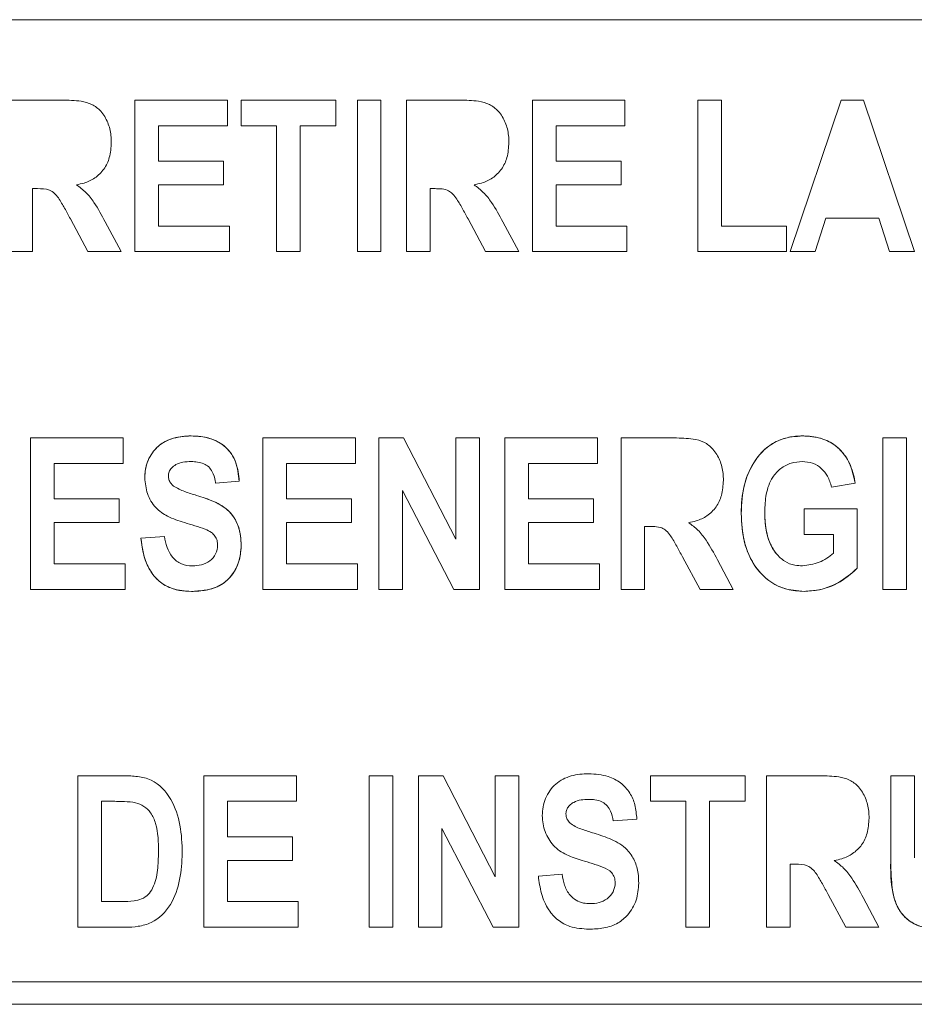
# Model space of a CAD drawing. Header units: inches. Extents: x 2934 to 6866, y 422 to 3136.
# Tile 10 of 84: x 3527 to 3537, y 1419 to 1430. Entities that reach past the tile are written whole.
import ezdxf

# ---------------------------------------------------------------- set-up
doc = ezdxf.new("R2010")
doc.units = ezdxf.units.IN
doc.header["$MEASUREMENT"] = 0
doc.layers.add('PWR_0400HP', color=7, linetype='Continuous')

# ---------------------------------------------------------------- blocks, each defined once
blk = doc.blocks.new('SSW6 S5 FRONT VIEW')
at = {"color": 7, "linetype": 'Continuous', "lineweight": 15}
for p, q in [((138.502, -544.344), (83.502, -544.344)), ((98.855, -545.28), (99.474, -545.28)), ((101.398, -545.28), (100.321, -545.28)), ((100.321, -547.044), (100.321, -545.28)), ((101.398, -545.28), (101.398, -545.578)), ((101.558, -545.578), (101.558, -545.28)), ((101.558, -545.28), (102.658, -545.28)), ((102.658, -545.28), (102.658, -545.578)), ((102.91, -545.28), (102.91, -547.044)), ((102.91, -545.28), (103.185, -545.28)), ((103.185, -545.28), (103.185, -547.044)), ((104.102, -545.28), (103.482, -545.28)), ((103.482, -547.044), (103.482, -545.28)), ((106.025, -545.28), (104.948, -545.28)), ((104.948, -545.28), (104.948, -547.044)), ((106.025, -545.578), (106.025, -545.28)), ((106.873, -547.044), (106.873, -545.28)), ((106.873, -545.28), (107.148, -545.28)), ((107.148, -545.28), (107.148, -546.746)), ((107.949, -547.044), (108.541, -545.28)), ((108.541, -545.28), (108.8, -545.28)), ((108.8, -545.28), (109.393, -547.044)), ((101.398, -545.578), (100.596, -545.578)), ((100.596, -545.578), (100.596, -545.99)), ((101.97, -545.578), (101.558, -545.578)), ((101.97, -547.044), (101.97, -545.578)), ((102.245, -545.578), (102.245, -547.044)), ((102.658, -545.578), (102.245, -545.578)), ((105.223, -545.99), (105.223, -545.578)), ((105.223, -545.578), (106.025, -545.578)), ((100.596, -545.99), (101.352, -545.99)), ((101.352, -545.99), (101.352, -546.265)), ((105.979, -545.99), (105.223, -545.99)), ((105.979, -546.265), (105.979, -545.99)), ((99.13, -546.311), (99.13, -547.044)), ((99.189, -546.311), (99.13, -546.311)), ((101.352, -546.265), (100.596, -546.265)), ((100.596, -546.265), (100.596, -546.746)), ((103.757, -546.311), (103.757, -547.044)), ((103.817, -546.311), (103.757, -546.311)), ((105.223, -546.746), (105.223, -546.265)), ((105.223, -546.265), (105.979, -546.265)), ((99.775, -547.044), (99.57, -546.662)), ((104.402, -547.044), (104.198, -546.662)), ((108.362, -546.654), (108.237, -547.044)), ((108.98, -546.654), (108.362, -546.654)), ((109.105, -547.044), (108.98, -546.654)), ((99.976, -546.698), (100.161, -547.044)), ((100.596, -546.746), (101.421, -546.746)), ((101.421, -546.746), (101.421, -547.044)), ((104.604, -546.698), (104.788, -547.044)), ((106.048, -546.746), (105.223, -546.746)), ((106.048, -547.044), (106.048, -546.746)), ((107.148, -546.746), (107.904, -546.746)), ((107.904, -546.746), (107.904, -547.044)), ((99.13, -547.044), (98.855, -547.044)), ((100.161, -547.044), (99.775, -547.044)), ((101.421, -547.044), (100.321, -547.044)), ((102.245, -547.044), (101.97, -547.044)), ((103.185, -547.044), (102.91, -547.044)), ((103.757, -547.044), (103.482, -547.044)), ((104.788, -547.044), (104.402, -547.044)), ((104.948, -547.044), (106.048, -547.044)), ((107.904, -547.044), (106.873, -547.044)), ((108.237, -547.044), (107.949, -547.044)), ((109.393, -547.044), (109.105, -547.044)), ((99.107, -550.976), (99.107, -549.212)), ((99.107, -549.212), (100.184, -549.212)), ((100.184, -549.212), (100.184, -549.51)), ((101.81, -550.976), (101.81, -549.212)), ((101.81, -549.212), (102.887, -549.212)), ((102.887, -549.212), (102.887, -549.51)), ((103.162, -549.212), (103.162, -550.976)), ((103.449, -549.212), (103.162, -549.212)), ((104.055, -550.39), (103.449, -549.212)), ((104.33, -549.212), (104.055, -549.212)), ((104.055, -549.212), (104.055, -550.39)), ((104.33, -550.976), (104.33, -549.212)), ((104.628, -549.212), (104.628, -550.976)), ((105.704, -549.212), (104.628, -549.212)), ((105.704, -549.51), (105.704, -549.212)), ((105.979, -550.976), (105.979, -549.212)), ((105.979, -549.212), (106.599, -549.212)), ((109.026, -550.976), (109.026, -549.212)), ((109.026, -549.212), (109.301, -549.212)), ((109.301, -549.212), (109.301, -550.976)), ((100.184, -549.51), (99.382, -549.51)), ((99.382, -549.51), (99.382, -549.922)), ((102.887, -549.51), (102.085, -549.51)), ((102.085, -549.51), (102.085, -549.922)), ((104.903, -549.922), (104.903, -549.51)), ((104.903, -549.51), (105.704, -549.51)), ((101.26, -549.739), (101.535, -549.716)), ((108.43, -549.785), (108.705, -549.739)), ((103.437, -550.976), (103.437, -549.826)), ((103.437, -549.826), (104.033, -550.976)), ((99.382, -549.922), (100.138, -549.922)), ((100.138, -549.922), (100.138, -550.197)), ((102.085, -549.922), (102.841, -549.922)), ((102.841, -549.922), (102.841, -550.197)), ((105.659, -549.922), (104.903, -549.922)), ((105.659, -550.197), (105.659, -549.922)), ((108.11, -550.037), (108.11, -550.335)), ((108.728, -550.037), (108.11, -550.037)), ((108.728, -550.73), (108.728, -550.037)), ((100.138, -550.197), (99.382, -550.197)), ((99.382, -550.197), (99.382, -550.678)), ((102.841, -550.197), (102.085, -550.197)), ((102.085, -550.197), (102.085, -550.678)), ((104.903, -550.678), (104.903, -550.197)), ((104.903, -550.197), (105.659, -550.197)), ((106.254, -550.243), (106.254, -550.976)), ((106.314, -550.243), (106.254, -550.243)), ((100.665, -550.358), (100.39, -550.38)), ((108.11, -550.335), (108.453, -550.335)), ((108.453, -550.335), (108.453, -550.554)), ((106.899, -550.976), (106.694, -550.595)), ((107.101, -550.631), (107.285, -550.976)), ((99.382, -550.678), (100.207, -550.678)), ((100.207, -550.678), (100.207, -550.976)), ((102.085, -550.678), (102.91, -550.678)), ((102.91, -550.678), (102.91, -550.976)), ((105.727, -550.678), (104.903, -550.678)), ((105.727, -550.976), (105.727, -550.678)), ((100.207, -550.976), (99.107, -550.976)), ((102.91, -550.976), (101.81, -550.976)), ((103.162, -550.976), (103.437, -550.976)), ((104.033, -550.976), (104.33, -550.976)), ((104.628, -550.976), (105.727, -550.976)), ((106.254, -550.976), (105.979, -550.976)), ((107.285, -550.976), (106.899, -550.976)), ((109.301, -550.976), (109.026, -550.976)), ((99.657, -553.144), (99.657, -554.908)), ((100.19, -553.144), (99.657, -553.144)), ((101.123, -554.908), (101.123, -553.144)), ((101.123, -553.144), (102.2, -553.144)), ((102.2, -553.144), (102.2, -553.442)), ((103.047, -554.908), (103.047, -553.144)), ((103.047, -553.144), (103.322, -553.144)), ((103.322, -553.144), (103.322, -554.908)), ((103.62, -553.144), (103.62, -554.908)), ((103.907, -553.144), (103.62, -553.144)), ((104.513, -554.322), (103.907, -553.144)), ((104.788, -553.144), (104.513, -553.144)), ((104.513, -553.144), (104.513, -554.322)), ((104.788, -554.908), (104.788, -553.144)), ((107.422, -553.144), (106.323, -553.144)), ((106.323, -553.144), (106.323, -553.442)), ((107.422, -553.442), (107.422, -553.144)), ((107.674, -554.908), (107.674, -553.144)), ((107.674, -553.144), (108.294, -553.144)), ((109.118, -553.144), (109.118, -554.081)), ((109.393, -553.144), (109.118, -553.144)), ((109.393, -554.099), (109.393, -553.144)), ((99.932, -554.61), (99.932, -553.442)), ((99.932, -553.442), (100.073, -553.442)), ((101.398, -553.442), (102.2, -553.442)), ((101.398, -553.442), (101.398, -553.855)), ((106.323, -553.442), (106.735, -553.442)), ((106.735, -553.442), (106.735, -554.908)), ((107.01, -554.908), (107.01, -553.442)), ((107.01, -553.442), (107.422, -553.442)), ((106.163, -553.648), (105.888, -553.671)), ((103.895, -554.908), (103.895, -553.758)), ((103.895, -553.758), (104.491, -554.908)), ((102.154, -553.855), (101.398, -553.855)), ((102.154, -553.855), (102.154, -554.129)), ((102.154, -554.129), (101.398, -554.129)), ((101.398, -554.129), (101.398, -554.61)), ((107.949, -554.175), (107.949, -554.908)), ((108.009, -554.175), (107.949, -554.175)), ((105.017, -554.313), (105.292, -554.29)), ((108.594, -554.908), (108.39, -554.527)), ((108.796, -554.563), (108.98, -554.908)), ((100.166, -554.61), (99.932, -554.61)), ((101.398, -554.61), (102.222, -554.61)), ((102.222, -554.61), (102.222, -554.908)), ((99.657, -554.908), (100.206, -554.908)), ((102.222, -554.908), (101.123, -554.908)), ((103.322, -554.908), (103.047, -554.908)), ((103.62, -554.908), (103.895, -554.908)), ((104.491, -554.908), (104.788, -554.908)), ((106.735, -554.908), (107.01, -554.908)), ((107.949, -554.908), (107.674, -554.908)), ((108.98, -554.908), (108.594, -554.908)), ((59.301, -555.544), (139.703, -555.544)), ((58.828, -555.804), (140.176, -555.804))]:
    blk.add_line(p, q, dxfattribs=at)
at = {"color": 7, "linetype": 'Continuous', "lineweight": 15, "flags": 128}
for points in [[(100.321, -545.28), (100.321, -545.28)], [(101.398, -545.28), (101.398, -545.28)], [(102.91, -545.28), (102.91, -545.28)], [(103.482, -545.28), (103.482, -545.28)], [(104.102, -545.28), (104.102, -545.28)], [(102.91, -547.044), (102.91, -547.044)], [(101.398, -553.442), (101.398, -553.442)], [(102.2, -553.442), (102.2, -553.442)], [(101.398, -553.855), (101.398, -553.855)], [(102.154, -553.855), (102.154, -553.855)]]:
    blk.add_lwpolyline(points, dxfattribs=at)
at = {"color": 7, "linetype": 'Continuous', "lineweight": 15}
for points, knots in [([(99.474, -545.28), (99.548, -545.281), (99.665, -545.284), (99.824, -545.322), (99.935, -545.411), (100.012, -545.539), (100.043, -545.667), (100.045, -545.747), (100.046, -545.774)], [0, 0, 0, 0, 0.252708, 0.401229, 0.551806, 0.728204, 0.906008, 1, 1, 1, 1]), ([(104.102, -545.28), (104.175, -545.281), (104.292, -545.284), (104.451, -545.322), (104.562, -545.411), (104.639, -545.539), (104.671, -545.667), (104.673, -545.747), (104.674, -545.774)], [0, 0, 0, 0, 0.252714, 0.401239, 0.551805, 0.728212, 0.906043, 1, 1, 1, 1]), ([(100.046, -545.774), (100.043, -545.833), (100.036, -545.942), (99.967, -546.088), (99.861, -546.191), (99.746, -546.245), (99.671, -546.26), (99.641, -546.266)], [0, 0, 0, 0, 0.252836, 0.462955, 0.67405, 0.870641, 1, 1, 1, 1]), ([(104.674, -545.774), (104.67, -545.833), (104.663, -545.942), (104.595, -546.088), (104.489, -546.191), (104.373, -546.245), (104.298, -546.26), (104.269, -546.266)], [0, 0, 0, 0, 0.252823, 0.462952, 0.674012, 0.870621, 1, 1, 1, 1]), ([(99.57, -546.662), (99.548, -546.621), (99.526, -546.58), (99.48, -546.499), (99.458, -546.458), (99.404, -546.381), (99.371, -546.345), (99.283, -546.311), (99.236, -546.311), (99.189, -546.311)], [0, 0, 0, 0, 0.25, 0.25, 0.5, 0.5, 0.75, 0.75, 1, 1, 1, 1]), ([(99.641, -546.266), (99.679, -546.294), (99.757, -546.352), (99.87, -546.5), (99.935, -546.621), (99.976, -546.698)], [0, 0, 0, 0, 0.251225, 0.524919, 1, 1, 1, 1]), ([(104.198, -546.662), (104.175, -546.621), (104.13, -546.539), (104.072, -546.434), (104.014, -546.361), (103.951, -546.321), (103.883, -546.312), (103.836, -546.311), (103.817, -546.311)], [0, 0, 0, 0, 0.251556, 0.503203, 0.64116, 0.748938, 0.895336, 1, 1, 1, 1]), ([(104.269, -546.266), (104.306, -546.294), (104.384, -546.352), (104.497, -546.5), (104.562, -546.621), (104.604, -546.698)], [0, 0, 0, 0, 0.251223, 0.52493, 1, 1, 1, 1]), ([(100.436, -549.676), (100.437, -549.642), (100.439, -549.608), (100.451, -549.541), (100.461, -549.508), (100.501, -549.413), (100.541, -549.355), (100.643, -549.266), (100.706, -549.234), (100.838, -549.196), (100.907, -549.191), (100.976, -549.189)], [0, 0, 0, 0, 0.125, 0.125, 0.25, 0.25, 0.5, 0.5, 0.75, 0.75, 1, 1, 1, 1]), ([(100.976, -549.189), (100.896, -549.194), (100.765, -549.203), (100.603, -549.289), (100.505, -549.402), (100.445, -549.536), (100.439, -549.63), (100.436, -549.676)], [0, 0, 0, 0, 0.291142, 0.472961, 0.655361, 0.831382, 1, 1, 1, 1]), ([(100.976, -549.189), (101.049, -549.191), (101.12, -549.197), (101.26, -549.239), (101.325, -549.274), (101.431, -549.372), (101.471, -549.435), (101.522, -549.571), (101.531, -549.644), (101.535, -549.716)], [0, 0, 0, 0, 0.25, 0.25, 0.5, 0.5, 0.75, 0.75, 1, 1, 1, 1]), ([(101.535, -549.716), (101.527, -549.638), (101.513, -549.51), (101.42, -549.352), (101.3, -549.256), (101.147, -549.198), (101.036, -549.192), (100.976, -549.189)], [0, 0, 0, 0, 0.267736, 0.442994, 0.618578, 0.792433, 1, 1, 1, 1]), ([(106.599, -549.212), (106.672, -549.214), (106.789, -549.216), (106.948, -549.254), (107.059, -549.343), (107.136, -549.471), (107.168, -549.6), (107.17, -549.679), (107.17, -549.706)], [0, 0, 0, 0, 0.252753, 0.40128, 0.551867, 0.728253, 0.906046, 1, 1, 1, 1]), ([(107.377, -550.092), (107.378, -549.983), (107.386, -549.876), (107.439, -549.665), (107.481, -549.566), (107.602, -549.385), (107.682, -549.307), (107.827, -549.235), (107.878, -549.216), (107.984, -549.194), (108.038, -549.19), (108.093, -549.189)], [0, 0, 0, 0, 0.25, 0.25, 0.5, 0.5, 0.75, 0.75, 0.875, 0.875, 1, 1, 1, 1]), ([(108.093, -549.189), (108.011, -549.195), (107.864, -549.207), (107.673, -549.314), (107.516, -549.492), (107.395, -549.757), (107.383, -549.976), (107.377, -550.092)], [0, 0, 0, 0, 0.186746, 0.340856, 0.494596, 0.73227, 1, 1, 1, 1]), ([(108.093, -549.189), (108.17, -549.194), (108.306, -549.203), (108.481, -549.296), (108.614, -549.44), (108.679, -549.599), (108.699, -549.707), (108.705, -549.739)], [0, 0, 0, 0, 0.253445, 0.445801, 0.63827, 0.891136, 1, 1, 1, 1]), ([(108.705, -549.739), (108.683, -549.643), (108.647, -549.49), (108.509, -549.318), (108.345, -549.219), (108.198, -549.191), (108.11, -549.19), (108.093, -549.189)], [0, 0, 0, 0, 0.320831, 0.514412, 0.70832, 0.943053, 1, 1, 1, 1]), ([(100.711, -549.655), (100.712, -549.638), (100.715, -549.604), (100.748, -549.557), (100.803, -549.516), (100.883, -549.49), (100.943, -549.488), (100.975, -549.487)], [0, 0, 0, 0, 0.143615, 0.289003, 0.476287, 0.726771, 1, 1, 1, 1]), ([(100.975, -549.487), (101.026, -549.49), (101.099, -549.495), (101.183, -549.547), (101.232, -549.616), (101.251, -549.684), (101.259, -549.73), (101.26, -549.739)], [0, 0, 0, 0, 0.349846, 0.510768, 0.672219, 0.937389, 1, 1, 1, 1]), ([(107.652, -550.074), (107.654, -550.004), (107.66, -549.865), (107.722, -549.684), (107.833, -549.563), (107.955, -549.497), (108.045, -549.49), (108.089, -549.487)], [0, 0, 0, 0, 0.252453, 0.508102, 0.674474, 0.841347, 1, 1, 1, 1]), ([(108.089, -549.487), (108.13, -549.491), (108.212, -549.498), (108.315, -549.563), (108.393, -549.661), (108.417, -549.741), (108.43, -549.785)], [0, 0, 0, 0, 0.247145, 0.496008, 0.72236, 1, 1, 1, 1]), ([(100.436, -549.676), (100.442, -549.739), (100.454, -549.865), (100.552, -550.027), (100.709, -550.139), (100.83, -550.177), (100.898, -550.198)], [0, 0, 0, 0, 0.248216, 0.498244, 0.720862, 1, 1, 1, 1]), ([(100.771, -549.773), (100.762, -549.765), (100.742, -549.747), (100.718, -549.71), (100.712, -549.676), (100.711, -549.658), (100.711, -549.655)], [0, 0, 0, 0, 0.253861, 0.593521, 0.933329, 1, 1, 1, 1]), ([(107.17, -549.706), (107.167, -549.766), (107.16, -549.874), (107.092, -550.021), (106.986, -550.123), (106.87, -550.177), (106.795, -550.193), (106.766, -550.199)], [0, 0, 0, 0, 0.252824, 0.462938, 0.674035, 0.870614, 1, 1, 1, 1]), ([(101.038, -549.882), (101.015, -549.874), (100.969, -549.86), (100.877, -549.831), (100.813, -549.796), (100.771, -549.773)], [0, 0, 0, 0, 0.251022, 0.502039, 1, 1, 1, 1]), ([(101.038, -549.882), (101.107, -549.903), (101.244, -549.946), (101.417, -550.049), (101.516, -550.198), (101.554, -550.336), (101.557, -550.425), (101.558, -550.463)], [0, 0, 0, 0, 0.251844, 0.50666, 0.686887, 0.866376, 1, 1, 1, 1]), ([(101.558, -550.463), (101.556, -550.392), (101.55, -550.321), (101.506, -550.185), (101.469, -550.121), (101.369, -550.019), (101.305, -549.983), (101.175, -549.924), (101.107, -549.902), (101.038, -549.882)], [0, 0, 0, 0, 0.25, 0.25, 0.5, 0.5, 0.75, 0.75, 1, 1, 1, 1]), ([(108.109, -550.999), (108.026, -550.992), (107.872, -550.979), (107.671, -550.866), (107.511, -550.684), (107.396, -550.419), (107.383, -550.206), (107.377, -550.092)], [0, 0, 0, 0, 0.189966, 0.351246, 0.512587, 0.739515, 1, 1, 1, 1]), ([(107.377, -550.092), (107.383, -550.202), (107.395, -550.424), (107.518, -550.702), (107.702, -550.89), (107.901, -550.985), (108.042, -550.995), (108.109, -550.999)], [0, 0, 0, 0, 0.252751, 0.507967, 0.677087, 0.846698, 1, 1, 1, 1]), ([(107.652, -550.074), (107.653, -550.117), (107.655, -550.202), (107.679, -550.355), (107.724, -550.478), (107.775, -550.545), (107.784, -550.558)], [0, 0, 0, 0, 0.251493, 0.503306, 0.907244, 1, 1, 1, 1]), ([(107.784, -550.558), (107.76, -550.522), (107.694, -550.422), (107.657, -550.251), (107.653, -550.124), (107.652, -550.074)], [0, 0, 0, 0, 0.252838, 0.703949, 1, 1, 1, 1]), ([(100.898, -550.198), (100.938, -550.21), (101.019, -550.234), (101.126, -550.268), (101.207, -550.306), (101.256, -550.352), (101.28, -550.405), (101.282, -550.442), (101.283, -550.459)], [0, 0, 0, 0, 0.25174, 0.503544, 0.665307, 0.780214, 0.895695, 1, 1, 1, 1]), ([(106.766, -550.199), (106.803, -550.226), (106.881, -550.284), (106.994, -550.432), (107.059, -550.553), (107.101, -550.631)], [0, 0, 0, 0, 0.251233, 0.524872, 1, 1, 1, 1]), ([(106.694, -550.595), (106.672, -550.553), (106.627, -550.471), (106.569, -550.366), (106.511, -550.293), (106.448, -550.253), (106.38, -550.244), (106.333, -550.243), (106.314, -550.243)], [0, 0, 0, 0, 0.251583, 0.503232, 0.64115, 0.748937, 0.895329, 1, 1, 1, 1]), ([(100.978, -550.999), (100.903, -550.994), (100.775, -550.985), (100.612, -550.898), (100.493, -550.765), (100.418, -550.585), (100.399, -550.448), (100.39, -550.38)], [0, 0, 0, 0, 0.233744, 0.399757, 0.565863, 0.786179, 1, 1, 1, 1]), ([(100.39, -550.38), (100.406, -550.486), (100.431, -550.649), (100.549, -550.841), (100.684, -550.944), (100.834, -550.993), (100.932, -550.997), (100.978, -550.999)], [0, 0, 0, 0, 0.332154, 0.512216, 0.693801, 0.854608, 1, 1, 1, 1]), ([(100.99, -550.701), (100.946, -550.7), (100.903, -550.695), (100.822, -550.661), (100.786, -550.634), (100.702, -550.533), (100.679, -550.444), (100.665, -550.358)], [0, 0, 0, 0, 0.25, 0.25, 0.5, 0.5, 1, 1, 1, 1]), ([(101.558, -550.463), (101.553, -550.53), (101.542, -550.664), (101.448, -550.826), (101.313, -550.939), (101.152, -550.991), (101.036, -550.997), (100.978, -550.999)], [0, 0, 0, 0, 0.222668, 0.447295, 0.607672, 0.806769, 1, 1, 1, 1]), ([(100.978, -550.999), (101.078, -550.993), (101.229, -550.983), (101.402, -550.874), (101.498, -550.745), (101.551, -550.603), (101.556, -550.504), (101.558, -550.463)], [0, 0, 0, 0, 0.329046, 0.499187, 0.668889, 0.861838, 1, 1, 1, 1]), ([(101.283, -550.459), (101.283, -550.495), (101.275, -550.531), (101.244, -550.594), (101.22, -550.622), (101.163, -550.665), (101.13, -550.679), (101.061, -550.698), (101.026, -550.701), (100.99, -550.701)], [0, 0, 0, 0, 0.25, 0.25, 0.5, 0.5, 0.75, 0.75, 1, 1, 1, 1]), ([(108.091, -550.701), (108.062, -550.7), (107.99, -550.696), (107.876, -550.655), (107.815, -550.591), (107.784, -550.558)], [0, 0, 0, 0, 0.252205, 0.614802, 1, 1, 1, 1]), ([(108.453, -550.554), (108.427, -550.575), (108.375, -550.616), (108.256, -550.679), (108.157, -550.692), (108.091, -550.701)], [0, 0, 0, 0, 0.251871, 0.504077, 1, 1, 1, 1]), ([(108.728, -550.73), (108.659, -550.79), (108.52, -550.908), (108.297, -550.987), (108.158, -550.996), (108.109, -550.999)], [0, 0, 0, 0, 0.395715, 0.787536, 1, 1, 1, 1]), ([(108.109, -550.999), (108.167, -550.995), (108.326, -550.983), (108.547, -550.894), (108.675, -550.778), (108.728, -550.73)], [0, 0, 0, 0, 0.252394, 0.691768, 1, 1, 1, 1]), ([(100.871, -554.044), (100.87, -553.828), (100.848, -553.607), (100.684, -553.326), (100.607, -553.243), (100.46, -553.172), (100.407, -553.16), (100.299, -553.147), (100.245, -553.145), (100.19, -553.144)], [0, 0, 0, 0, 0.5, 0.5, 0.75, 0.75, 0.875, 0.875, 1, 1, 1, 1]), ([(105.063, -553.609), (105.064, -553.574), (105.066, -553.54), (105.078, -553.473), (105.088, -553.44), (105.128, -553.345), (105.168, -553.287), (105.271, -553.198), (105.333, -553.166), (105.466, -553.128), (105.535, -553.123), (105.603, -553.121)], [0, 0, 0, 0, 0.125, 0.125, 0.25, 0.25, 0.5, 0.5, 0.75, 0.75, 1, 1, 1, 1]), ([(105.603, -553.121), (105.681, -553.126), (105.812, -553.135), (105.978, -553.22), (106.086, -553.338), (106.149, -553.487), (106.158, -553.593), (106.163, -553.648)], [0, 0, 0, 0, 0.265439, 0.449494, 0.634142, 0.80702, 1, 1, 1, 1]), ([(108.294, -553.144), (108.367, -553.146), (108.484, -553.148), (108.643, -553.186), (108.754, -553.275), (108.831, -553.403), (108.863, -553.532), (108.865, -553.611), (108.866, -553.638)], [0, 0, 0, 0, 0.25279, 0.401297, 0.551862, 0.728264, 0.906085, 1, 1, 1, 1]), ([(105.602, -553.419), (105.573, -553.42), (105.513, -553.422), (105.435, -553.446), (105.381, -553.485), (105.348, -553.527), (105.339, -553.562), (105.338, -553.582), (105.338, -553.587)], [0, 0, 0, 0, 0.25542, 0.513015, 0.690833, 0.826068, 0.962398, 1, 1, 1, 1]), ([(105.888, -553.671), (105.88, -553.632), (105.868, -553.569), (105.822, -553.492), (105.758, -553.444), (105.681, -553.422), (105.627, -553.42), (105.602, -553.419)], [0, 0, 0, 0, 0.280734, 0.447384, 0.61577, 0.829255, 1, 1, 1, 1]), ([(100.073, -553.442), (100.095, -553.442), (100.137, -553.443), (100.222, -553.444), (100.285, -553.452), (100.328, -553.458)], [0, 0, 0, 0, 0.250251, 0.500576, 1, 1, 1, 1]), ([(100.328, -553.458), (100.362, -553.47), (100.431, -553.493), (100.515, -553.58), (100.592, -553.76), (100.595, -553.918), (100.596, -554.031)], [0, 0, 0, 0, 0.157473, 0.31574, 0.512572, 1, 1, 1, 1]), ([(105.525, -554.13), (105.464, -554.111), (105.404, -554.091), (105.289, -554.038), (105.236, -554.003), (105.151, -553.909), (105.118, -553.854), (105.074, -553.736), (105.065, -553.672), (105.063, -553.609)], [0, 0, 0, 0, 0.25, 0.25, 0.5, 0.5, 0.75, 0.75, 1, 1, 1, 1]), ([(105.338, -553.587), (105.339, -553.598), (105.341, -553.625), (105.359, -553.668), (105.384, -553.691), (105.398, -553.705)], [0, 0, 0, 0, 0.254136, 0.572644, 1, 1, 1, 1]), ([(108.866, -553.638), (108.862, -553.698), (108.855, -553.807), (108.787, -553.953), (108.681, -554.055), (108.565, -554.109), (108.49, -554.125), (108.461, -554.131)], [0, 0, 0, 0, 0.252816, 0.462926, 0.67399, 0.870571, 1, 1, 1, 1]), ([(105.398, -553.705), (105.419, -553.718), (105.46, -553.744), (105.551, -553.778), (105.62, -553.8), (105.666, -553.814)], [0, 0, 0, 0, 0.252251, 0.503285, 1, 1, 1, 1]), ([(105.666, -553.814), (105.734, -553.835), (105.871, -553.879), (106.045, -553.981), (106.143, -554.131), (106.181, -554.268), (106.184, -554.357), (106.185, -554.395)], [0, 0, 0, 0, 0.251832, 0.506677, 0.686862, 0.866345, 1, 1, 1, 1]), ([(100.596, -554.031), (100.594, -554.102), (100.591, -554.245), (100.554, -554.418), (100.48, -554.531), (100.401, -554.583), (100.294, -554.608), (100.215, -554.61), (100.166, -554.61)], [0, 0, 0, 0, 0.251956, 0.506231, 0.613481, 0.720961, 0.829937, 1, 1, 1, 1]), ([(100.206, -554.908), (100.258, -554.907), (100.31, -554.905), (100.411, -554.889), (100.463, -554.875), (100.603, -554.808), (100.681, -554.732), (100.787, -554.553), (100.821, -554.454), (100.863, -554.251), (100.869, -554.148), (100.871, -554.044)], [0, 0, 0, 0, 0.125, 0.125, 0.25, 0.25, 0.5, 0.5, 0.75, 0.75, 1, 1, 1, 1]), ([(109.719, -554.931), (109.624, -554.927), (109.477, -554.92), (109.305, -554.82), (109.204, -554.701), (109.113, -554.453), (109.116, -554.241), (109.118, -554.081)], [0, 0, 0, 0, 0.231842, 0.356379, 0.480675, 0.610348, 1, 1, 1, 1]), ([(109.118, -554.081), (109.119, -554.183), (109.122, -554.365), (109.154, -554.602), (109.25, -554.766), (109.373, -554.868), (109.536, -554.924), (109.653, -554.928), (109.719, -554.931)], [0, 0, 0, 0, 0.251148, 0.451806, 0.581295, 0.710989, 0.836676, 1, 1, 1, 1]), ([(105.911, -554.391), (105.91, -554.37), (105.908, -554.349), (105.895, -554.309), (105.884, -554.29), (105.843, -554.242), (105.804, -554.222), (105.686, -554.178), (105.605, -554.154), (105.525, -554.13)], [0, 0, 0, 0, 0.125, 0.125, 0.25, 0.25, 0.5, 0.5, 1, 1, 1, 1]), ([(108.39, -554.527), (108.368, -554.485), (108.345, -554.444), (108.3, -554.363), (108.277, -554.322), (108.224, -554.245), (108.191, -554.21), (108.103, -554.176), (108.055, -554.175), (108.009, -554.175)], [0, 0, 0, 0, 0.25, 0.25, 0.5, 0.5, 0.75, 0.75, 1, 1, 1, 1]), ([(108.461, -554.131), (108.498, -554.159), (108.576, -554.216), (108.69, -554.364), (108.755, -554.486), (108.796, -554.563)], [0, 0, 0, 0, 0.251236, 0.524875, 1, 1, 1, 1]), ([(105.606, -554.931), (105.531, -554.926), (105.402, -554.917), (105.239, -554.83), (105.12, -554.697), (105.045, -554.517), (105.026, -554.38), (105.017, -554.313)], [0, 0, 0, 0, 0.233775, 0.399799, 0.565889, 0.786194, 1, 1, 1, 1]), ([(105.292, -554.29), (105.3, -554.333), (105.316, -554.42), (105.372, -554.528), (105.453, -554.598), (105.536, -554.629), (105.592, -554.632), (105.617, -554.633)], [0, 0, 0, 0, 0.252136, 0.506762, 0.680105, 0.853475, 1, 1, 1, 1]), ([(106.185, -554.395), (106.18, -554.462), (106.169, -554.596), (106.075, -554.758), (105.94, -554.871), (105.78, -554.924), (105.663, -554.929), (105.606, -554.931)], [0, 0, 0, 0, 0.222663, 0.447279, 0.607659, 0.806763, 1, 1, 1, 1]), ([(105.617, -554.633), (105.689, -554.632), (105.761, -554.619), (105.847, -554.554), (105.871, -554.526), (105.902, -554.463), (105.91, -554.427), (105.911, -554.391)], [0, 0, 0, 0, 0.5, 0.5, 0.75, 0.75, 1, 1, 1, 1])]:
    blk.add_open_spline(points, degree=3, knots=knots, dxfattribs=at)

msp = doc.modelspace()

# ---------------------------------------------------------------- block references
at = {"layer": 'PWR_0400HP'}
msp.add_blockref('SSW6 S5 FRONT VIEW', (3427.565, 1974.562), dxfattribs=at)

doc.saveas('drawing.dxf')
